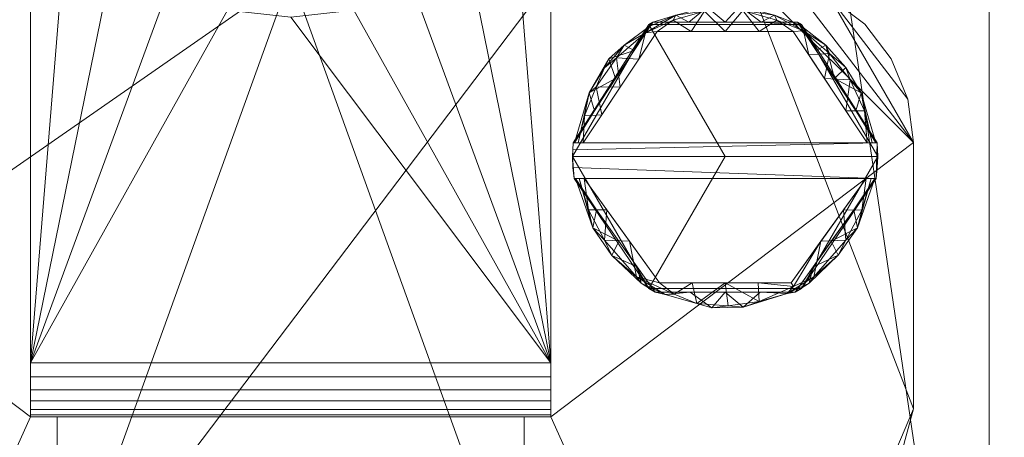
# Model space of a CAD drawing. Header units: millimetres. Extents: x -70 to 70, y -98 to 85.
# Tile 252 of 256: x -15 to 40, y 0 to 24. Entities that reach past the tile are written whole.
import ezdxf

# ---------------------------------------------------------------- set-up
doc = ezdxf.new("R2010")
doc.units = ezdxf.units.MM
doc.layers.add('M-520-M_DRAINAGE_FW', color=2, linetype='Continuous', lineweight=30)

# ---------------------------------------------------------------- blocks, each defined once
blk = doc.blocks.new('FFAS1622-708500ZC0 - Kastello Concealed Shower Mixer W_o U-Box-3842-3D View 1')
at = {"layer": 'M-520-M_DRAINAGE_FW', "lineweight": 9}
mesh = blk.add_polyface(dxfattribs=at)
corners = [(-60, -85), (-67.071, -82.071), (-70, -75), (-70, 75), (-67.071, 82.071), (-60, 85), (60, 85), (67.071, 82.071), (70, 75), (70, -75), (67.071, -82.071), (60, -85)]
mesh.append_faces([[corners[k] for k in face] for face in [(3, 8, 9, 2)]], dxfattribs={"vtx0": -1, "vtx2": -1})
mesh.append_faces([[corners[k] for k in face] for face in [(6, 7, 8, 5), (0, 1, 2, 11)]], dxfattribs={"vtx2": -1})
mesh.append_faces([[corners[k] for k in face] for face in [(3, 4, 5, 8), (9, 10, 11, 2)]], dxfattribs={"vtx2": -1, "vtx3": -1})
mesh = blk.add_polyface(dxfattribs=at)
corners = [(-68.976, -75, 10), (-66.347, -81.347, 10), (-60, -83.976, 10), (60, -83.976, 10), (66.347, -81.347, 10), (68.976, -75, 10), (68.976, 75, 10), (66.347, 81.347, 10), (60, 83.976, 10), (-60, 83.976, 10), (-66.347, 81.347, 10), (-68.976, 75, 10)]
mesh.append_faces([[corners[k] for k in face] for face in [(5, 6, 11, 0)]], dxfattribs={"vtx1": -1, "vtx3": -1})
mesh.append_faces([[corners[k] for k in face] for face in [(9, 10, 11, 6), (3, 4, 5, 0)]], dxfattribs={"vtx2": -1, "vtx3": -1})
mesh.append_faces([[corners[k] for k in face] for face in [(6, 7, 8, 9), (0, 1, 2, 3)]], dxfattribs={"vtx3": -1})
mesh = blk.add_polyface(dxfattribs=at)
corners = [(-38.9, -28.4, -70.8), (-38.9, 36.6, -70.8), (-38.661, 38.412, -70.8), (-37.962, 40.1, -70.8), (-36.85, 41.55, -70.8), (-35.4, 42.662, -70.8), (-33.712, 43.361, -70.8), (-31.9, 43.6, -70.8), (-29.517, 43.6, -70.8), (-29.056, 43.654, -70.8), (-28.62, 43.813, -70.8), (-28.232, 44.068, -70.8), (-27.913, 44.406, -70.8), (-27.681, 44.808, -70.8), (-27.548, 45.253, -70.8), (-27.15, 47.51, -70.8), (-26.417, 49.957, -70.8), (-25.14, 52.169, -70.8), (-23.387, 54.026, -70.8), (-21.254, 55.43, -70.8), (-18.854, 56.303, -70.8), (-16.317, 56.6, -70.8), (16.317, 56.6, -70.8), (18.854, 56.303, -70.8), (21.254, 55.43, -70.8), (23.387, 54.026, -70.8), (25.14, 52.169, -70.8), (26.417, 49.957, -70.8), (27.15, 47.51, -70.8), (27.548, 45.253, -70.8), (27.681, 44.808, -70.8), (27.913, 44.406, -70.8), (28.232, 44.068, -70.8), (28.62, 43.813, -70.8), (29.056, 43.654, -70.8), (29.517, 43.6, -70.8), (31.9, 43.6, -70.8), (33.712, 43.361, -70.8), (35.4, 42.662, -70.8), (36.85, 41.55, -70.8), (37.962, 40.1, -70.8), (38.661, 38.412, -70.8), (38.9, 36.6, -70.8), (38.9, -28.4, -70.8), (38.661, -30.212, -70.8), (37.962, -31.9, -70.8), (36.85, -33.35, -70.8), (35.4, -34.462, -70.8), (33.712, -35.161, -70.8), (31.9, -35.4, -70.8), (-31.9, -35.4, -70.8), (-33.712, -35.161, -70.8), (-35.4, -34.462, -70.8), (-36.85, -33.35, -70.8), (-37.962, -31.9, -70.8), (-38.661, -30.212, -70.8)]
mesh.append_faces([[corners[k] for k in face] for face in [(25, 22, 23, 24)]], dxfattribs={"vtx0": -1})
mesh.append_faces([[corners[k] for k in face] for face in [(34, 42, 33), (9, 1, 8)]], dxfattribs={"vtx0": -1, "vtx1": -1})
mesh.append_faces([[corners[k] for k in face] for face in [(32, 50, 11, 12), (32, 43, 49, 50)]], dxfattribs={"vtx0": -1, "vtx1": -1, "vtx3": -1})
mesh.append_faces([[corners[k] for k in face] for face in [(22, 25, 26), (43, 32, 33, 42), (13, 30, 31), (1, 9, 10, 0), (38, 40, 41, 37), (37, 41, 42, 36), (42, 35, 36), (49, 43, 44, 48), (48, 44, 45, 47), (2, 5, 6, 1), (42, 34, 35)]], dxfattribs={"vtx0": -1, "vtx2": -1})
mesh.append_faces([[corners[k] for k in face] for face in [(22, 29, 30, 13), (0, 10, 11, 50)]], dxfattribs={"vtx0": -1, "vtx2": -1, "vtx3": -1})
mesh.append_faces([[corners[k] for k in face] for face in [(22, 26, 27, 28), (1, 6, 7, 8)]], dxfattribs={"vtx0": -1, "vtx3": -1})
mesh.append_faces([[corners[k] for k in face] for face in [(39, 40, 38), (53, 54, 52)]], dxfattribs={"vtx1": -1})
mesh.append_faces([[corners[k] for k in face] for face in [(28, 29, 22), (17, 18, 21, 16), (15, 16, 21, 14)]], dxfattribs={"vtx1": -1, "vtx2": -1})
mesh.append_faces([[corners[k] for k in face] for face in [(31, 32, 12, 13), (13, 14, 21, 22), (50, 51, 55, 0), (51, 52, 54, 55)]], dxfattribs={"vtx1": -1, "vtx3": -1})
mesh.append_faces([[corners[k] for k in face] for face in [(45, 46, 47), (3, 4, 5, 2)]], dxfattribs={"vtx2": -1})
mesh.append_faces([[corners[k] for k in face] for face in [(18, 19, 20, 21)]], dxfattribs={"vtx3": -1})
mesh = blk.add_polyface(dxfattribs=at)
corners = [(-38.9, -28.4, -62.5), (-38.661, -30.212, -62.5), (-37.962, -31.9, -62.5), (-36.85, -33.35, -62.5), (-35.4, -34.462, -62.5), (-33.712, -35.161, -62.5), (-31.9, -35.4, -62.5), (31.9, -35.4, -62.5), (33.712, -35.161, -62.5), (35.4, -34.462, -62.5), (36.85, -33.35, -62.5), (37.962, -31.9, -62.5), (38.661, -30.212, -62.5), (38.9, -28.4, -62.5), (38.9, 36.6, -62.5), (38.661, 38.412, -62.5), (37.962, 40.1, -62.5), (36.85, 41.55, -62.5), (35.4, 42.662, -62.5), (33.712, 43.361, -62.5), (31.9, 43.6, -62.5), (29.517, 43.6, -62.5), (29.056, 43.654, -62.5), (28.62, 43.813, -62.5), (28.232, 44.068, -62.5), (27.913, 44.406, -62.5), (27.681, 44.808, -62.5), (27.548, 45.253, -62.5), (27.15, 47.51, -62.5), (26.417, 49.957, -62.5), (25.14, 52.169, -62.5), (23.387, 54.026, -62.5), (21.254, 55.43, -62.5), (18.854, 56.303, -62.5), (16.317, 56.6, -62.5), (-16.317, 56.6, -62.5), (-18.854, 56.303, -62.5), (-21.254, 55.43, -62.5), (-23.387, 54.026, -62.5), (-25.14, 52.169, -62.5), (-26.417, 49.957, -62.5), (-27.15, 47.51, -62.5), (-27.548, 45.253, -62.5), (-27.681, 44.808, -62.5), (-27.913, 44.406, -62.5), (-28.232, 44.068, -62.5), (-28.62, 43.813, -62.5), (-29.056, 43.654, -62.5), (-29.517, 43.6, -62.5), (-31.9, 43.6, -62.5), (-33.712, 43.361, -62.5), (-35.4, 42.662, -62.5), (-36.85, 41.55, -62.5), (-37.962, 40.1, -62.5), (-38.661, 38.412, -62.5), (-38.9, 36.6, -62.5)]
mesh.append_faces([[corners[k] for k in face] for face in [(38, 35, 36, 37)]], dxfattribs={"vtx0": -1})
mesh.append_faces([[corners[k] for k in face] for face in [(31, 34, 30), (28, 34, 27)]], dxfattribs={"vtx0": -1, "vtx1": -1})
mesh.append_faces([[corners[k] for k in face] for face in [(7, 13, 24, 6), (45, 6, 24, 44)]], dxfattribs={"vtx0": -1, "vtx1": -1, "vtx2": -1})
mesh.append_faces([[corners[k] for k in face] for face in [(19, 14, 15), (46, 55, 0, 45), (14, 21, 22), (14, 22, 23), (44, 24, 25, 43), (43, 25, 26), (35, 42, 43, 34), (55, 46, 47), (35, 41, 42)]], dxfattribs={"vtx0": -1, "vtx2": -1})
mesh.append_faces([[corners[k] for k in face] for face in [(34, 28, 29, 30)]], dxfattribs={"vtx0": -1, "vtx3": -1})
mesh.append_faces([[corners[k] for k in face] for face in [(10, 11, 9), (4, 5, 2, 3), (53, 54, 51, 52)]], dxfattribs={"vtx1": -1})
mesh.append_faces([[corners[k] for k in face] for face in [(20, 21, 14, 19), (49, 50, 55, 48), (47, 48, 55), (40, 41, 35, 39), (38, 39, 35)]], dxfattribs={"vtx1": -1, "vtx2": -1})
mesh.append_faces([[corners[k] for k in face] for face in [(0, 1, 6, 45), (26, 27, 34, 43)]], dxfattribs={"vtx1": -1, "vtx2": -1, "vtx3": -1})
mesh.append_faces([[corners[k] for k in face] for face in [(11, 12, 8, 9), (12, 13, 7, 8), (15, 16, 18, 19), (13, 14, 23, 24), (5, 6, 1, 2), (50, 51, 54, 55)]], dxfattribs={"vtx1": -1, "vtx3": -1})
mesh.append_faces([[corners[k] for k in face] for face in [(16, 17, 18)]], dxfattribs={"vtx2": -1})
mesh.append_faces([[corners[k] for k in face] for face in [(31, 32, 33, 34)]], dxfattribs={"vtx3": -1})
mesh = blk.add_polyface(dxfattribs=at)
corners = [(38.9, 36.6, -62.5), (38.9, -28.4, -62.5), (38.9, -28.4, -70.8), (38.9, 36.6, -70.8)]
mesh.append_faces([[corners[k] for k in face] for face in [(3, 0, 1, 2)]])
mesh = blk.add_polyface(dxfattribs=at)
corners = [(-14.489, 4.5, -29.5), (14.5, 4.5, -29.5), (14.5, 32.403, -29.5), (12.49, 29.495, -29.5), (9.907, 27.082, -29.5), (6.868, 25.274, -29.5), (3.515, 24.155, -29.5), (0, 23.777, -29.5), (-3.511, 24.154, -29.5), (-6.86, 25.27, -29.5), (-9.896, 27.074, -29.5), (-12.478, 29.481, -29.5), (-14.489, 32.384, -29.5)]
mesh.append_faces([[corners[k] for k in face] for face in [(5, 1, 4), (9, 0, 8)]], dxfattribs={"vtx0": -1, "vtx1": -1})
mesh.append_faces([[corners[k] for k in face] for face in [(1, 5, 6), (1, 6, 7), (0, 9, 10)]], dxfattribs={"vtx0": -1, "vtx2": -1})
mesh.append_faces([[corners[k] for k in face] for face in [(2, 3, 1)]], dxfattribs={"vtx1": -1})
mesh.append_faces([[corners[k] for k in face] for face in [(3, 4, 1), (10, 11, 0)]], dxfattribs={"vtx1": -1, "vtx2": -1})
mesh.append_faces([[corners[k] for k in face] for face in [(7, 8, 0, 1)]], dxfattribs={"vtx1": -1, "vtx3": -1})
mesh.append_faces([[corners[k] for k in face] for face in [(11, 12, 0)]], dxfattribs={"vtx2": -1})
mesh = blk.add_polyface(dxfattribs=at)
corners = [(-14.489, 1.5, -32.5), (-14.489, 1.602, -31.724), (-14.489, 1.902, -31), (-14.489, 2.379, -30.379), (-14.489, 3, -29.902), (-14.489, 3.724, -29.602), (-14.489, 4.5, -29.5), (-14.489, 32.384, -29.5), (-14.489, 32.384, -59.642), (-14.489, 26.1, -59.642), (-14.489, 26.1, -49.021), (-14.489, 1.5, -49.021)]
mesh.append_faces([[corners[k] for k in face] for face in [(5, 0, 1, 4), (10, 6, 7), (0, 5, 6)]], dxfattribs={"vtx0": -1, "vtx2": -1})
mesh.append_faces([[corners[k] for k in face] for face in [(11, 0, 6, 10)]], dxfattribs={"vtx1": -1, "vtx2": -1})
mesh.append_faces([[corners[k] for k in face] for face in [(2, 3, 4, 1), (8, 9, 10, 7)]], dxfattribs={"vtx2": -1})
mesh = blk.add_polyface(dxfattribs=at)
corners = [(14.5, 4.5, -29.5), (14.5, 3.724, -29.602), (14.5, 3, -29.902), (14.5, 2.379, -30.379), (14.5, 1.902, -31), (14.5, 1.602, -31.724), (14.5, 1.5, -32.5), (14.5, 1.5, -49.021), (14.5, 26.1, -49.021), (14.5, 26.1, -59.642), (14.5, 32.403, -59.642), (14.5, 32.403, -29.5)]
mesh.append_faces([[corners[k] for k in face] for face in [(8, 11, 0, 7)]], dxfattribs={"vtx0": -1, "vtx2": -1})
mesh.append_faces([[corners[k] for k in face] for face in [(0, 1, 6, 7), (5, 6, 1, 2)]], dxfattribs={"vtx1": -1, "vtx3": -1})
mesh.append_faces([[corners[k] for k in face] for face in [(8, 9, 10, 11), (2, 3, 4, 5)]], dxfattribs={"vtx3": -1})
mesh = blk.add_polyface(dxfattribs=at)
corners = [(-27.025, -26.335, -49.021), (-26.364, -27.919, -49.021), (-25.316, -29.278, -49.021), (-23.952, -30.321, -49.021), (-22.366, -30.977, -49.021), (-20.664, -31.2, -49.021), (20.664, -31.2, -49.021), (22.366, -30.977, -49.021), (23.952, -30.321, -49.021), (25.316, -29.278, -49.021), (26.364, -27.919, -49.021), (27.025, -26.335, -49.021), (34.7, 1.94, -49.021), (34.7, 16.789, -49.021), (34.383, 19.199, -49.021), (33.453, 21.444, -49.021), (31.973, 23.373, -49.021), (30.045, 24.852, -49.021), (27.799, 25.783, -49.021), (25.389, 26.1, -49.021), (14.5, 26.1, -49.021), (14.5, 1.5, -49.021), (13, 1.5, -49.021), (13, -24.797, -49.021), (-13, -24.797, -49.021), (-13, 1.5, -49.021), (-14.489, 1.5, -49.021), (-14.489, 26.1, -49.021), (-25.389, 26.1, -49.021), (-27.799, 25.783, -49.021), (-30.045, 24.852, -49.021), (-31.973, 23.373, -49.021), (-33.453, 21.444, -49.021), (-34.383, 19.199, -49.021), (-34.7, 16.789, -49.021), (-34.7, 1.94, -49.021)]
mesh.append_faces([[corners[k] for k in face] for face in [(10, 7, 8, 9)]], dxfattribs={"vtx0": -1})
mesh.append_faces([[corners[k] for k in face] for face in [(11, 7, 10), (21, 13, 19, 20), (28, 34, 26, 27)]], dxfattribs={"vtx0": -1, "vtx1": -1})
mesh.append_faces([[corners[k] for k in face] for face in [(24, 0, 5, 6)]], dxfattribs={"vtx0": -1, "vtx1": -1, "vtx3": -1})
mesh.append_faces([[corners[k] for k in face] for face in [(6, 23, 24), (13, 18, 19)]], dxfattribs={"vtx0": -1, "vtx2": -1})
mesh.append_faces([[corners[k] for k in face] for face in [(21, 11, 12, 13), (34, 28, 29, 30)]], dxfattribs={"vtx0": -1, "vtx3": -1})
mesh.append_faces([[corners[k] for k in face] for face in [(3, 4, 1, 2)]], dxfattribs={"vtx1": -1})
mesh.append_faces([[corners[k] for k in face] for face in [(35, 0, 26, 34)]], dxfattribs={"vtx1": -1, "vtx2": -1})
mesh.append_faces([[corners[k] for k in face] for face in [(6, 7, 11, 23)]], dxfattribs={"vtx1": -1, "vtx2": -1, "vtx3": -1})
mesh.append_faces([[corners[k] for k in face] for face in [(4, 5, 0, 1), (13, 14, 17, 18), (33, 34, 30, 31)]], dxfattribs={"vtx1": -1, "vtx3": -1})
mesh.append_faces([[corners[k] for k in face] for face in [(31, 32, 33)]], dxfattribs={"vtx2": -1})
mesh.append_faces([[corners[k] for k in face] for face in [(21, 22, 23, 11), (24, 25, 26, 0)]], dxfattribs={"vtx2": -1, "vtx3": -1})
mesh.append_faces([[corners[k] for k in face] for face in [(14, 15, 16, 17)]], dxfattribs={"vtx3": -1})
mesh = blk.add_polyface(dxfattribs=at)
corners = [(-27.025, -26.335, -62.5), (-34.7, 1.94, -62.5), (-34.7, 16.789, -62.5), (-34.383, 19.199, -62.5), (-33.453, 21.444, -62.5), (-31.973, 23.373, -62.5), (-30.045, 24.852, -62.5), (-27.799, 25.783, -62.5), (-25.389, 26.1, -62.5), (0, 26.1, -62.5), (25.389, 26.1, -62.5), (27.799, 25.783, -62.5), (30.045, 24.852, -62.5), (31.973, 23.373, -62.5), (33.453, 21.444, -62.5), (34.383, 19.199, -62.5), (34.7, 16.789, -62.5), (34.7, 1.94, -62.5), (27.025, -26.335, -62.5), (26.364, -27.919, -62.5), (25.316, -29.278, -62.5), (23.952, -30.321, -62.5), (22.366, -30.977, -62.5), (20.664, -31.2, -62.5), (-20.664, -31.2, -62.5), (-22.366, -30.977, -62.5), (-23.952, -30.321, -62.5), (-25.316, -29.278, -62.5), (-26.364, -27.919, -62.5)]
mesh.append_faces([[corners[k] for k in face] for face in [(18, 23, 17), (17, 10, 16)]], dxfattribs={"vtx0": -1, "vtx1": -1})
mesh.append_faces([[corners[k] for k in face] for face in [(6, 2, 3), (12, 15, 16), (25, 28, 0, 24)]], dxfattribs={"vtx0": -1, "vtx2": -1})
mesh.append_faces([[corners[k] for k in face] for face in [(24, 0, 1, 9)]], dxfattribs={"vtx0": -1, "vtx2": -1, "vtx3": -1})
mesh.append_faces([[corners[k] for k in face] for face in [(16, 10, 11, 12), (2, 6, 7, 8)]], dxfattribs={"vtx0": -1, "vtx3": -1})
mesh.append_faces([[corners[k] for k in face] for face in [(23, 24, 9)]], dxfattribs={"vtx1": -1, "vtx2": -1})
mesh.append_faces([[corners[k] for k in face] for face in [(9, 10, 17, 23)]], dxfattribs={"vtx1": -1, "vtx2": -1, "vtx3": -1})
mesh.append_faces([[corners[k] for k in face] for face in [(8, 9, 1, 2), (18, 19, 22, 23)]], dxfattribs={"vtx1": -1, "vtx3": -1})
mesh.append_faces([[corners[k] for k in face] for face in [(13, 14, 15, 12), (26, 27, 28, 25)]], dxfattribs={"vtx2": -1})
mesh.append_faces([[corners[k] for k in face] for face in [(3, 4, 5, 6), (19, 20, 21, 22)]], dxfattribs={"vtx3": -1})
mesh = blk.add_polyface(dxfattribs=at)
corners = [(25.389, 26.1, -49.021), (27.799, 25.783, -49.021), (30.045, 24.852, -49.021), (31.973, 23.373, -49.021), (33.453, 21.444, -49.021), (34.383, 19.199, -49.021), (34.7, 16.789, -49.021), (34.7, 16.789, -62.5), (34.383, 19.199, -62.5), (33.453, 21.444, -62.5), (31.973, 23.373, -62.5), (30.045, 24.852, -62.5), (27.799, 25.783, -62.5), (25.389, 26.1, -62.5)]
mesh.append_faces([[corners[k] for k in face] for face in [(7, 8, 5, 6), (0, 1, 12, 13)]], dxfattribs={"vtx1": -1})
mesh.append_faces([[corners[k] for k in face] for face in [(8, 9, 4, 5), (3, 4, 9, 10), (10, 11, 2, 3), (11, 12, 1, 2)]], dxfattribs={"vtx1": -1, "vtx3": -1})
mesh = blk.add_polyface(dxfattribs=at)
corners = [(32.665, 16.767, -30.059), (28.226, 23.486, -30.059), (20.174, 23.486, -30.059), (15.735, 16.767, -30.059), (15.81, 16.767, -29.779), (16.017, 16.767, -29.574), (16.296, 16.767, -29.5), (20.414, 22.98, -29.5), (27.984, 22.981, -29.5), (32.104, 16.767, -29.5), (32.383, 16.767, -29.574), (32.59, 16.767, -29.779), (18.101, 20.349, -30.059), (18.355, 19.874, -29.5), (29.73, 20.349, -29.5), (30.299, 20.349, -30.059), (16.622, 19.561, -29.705), (31.778, 19.561, -29.705), (18.583, 22.216, -29.71), (29.817, 22.216, -29.71), (17.326, 18.321, -29.5), (30.917, 18.558, -29.5), (24.2, 23.486, -30.059), (26.949, 23.875, -29.669), (24.199, 22.981, -29.5), (21.452, 23.875, -29.669), (17.013, 19.889, -29.55), (18.155, 21.5, -29.55), (19.76, 22.907, -29.569), (19.384, 21.427, -29.5), (31.168, 20.286, -29.554), (31.97, 18.55, -29.553), (30.01, 21.751, -29.551), (28.56, 23.006, -29.595), (28.386, 23.317, -29.788), (28.857, 21.665, -29.5), (16.371, 18.279, -29.542), (17.487, 20.94, -29.662), (19.138, 21.918, -30.059), (17.721, 21.44, -29.851), (26.092, 22.981, -29.5), (25.182, 24.146, -29.566), (25.01, 24.387, -29.781), (23.054, 24.106, -29.557), (26.213, 23.486, -30.059), (22.187, 23.486, -30.059), (22.306, 22.98, -29.5), (27.089, 23.609, -29.536), (21.309, 23.608, -29.536), (23.207, 24.328, -29.722), (19.964, 23.242, -29.725), (30.922, 20.966, -29.686), (16.918, 18.558, -30.059), (31.482, 18.558, -30.059), (29.262, 21.918, -30.059)]
mesh.append_faces([[corners[k] for k in face] for face in [(4, 52, 3), (53, 11, 0)]], dxfattribs={"vtx0": -1})
mesh.append_faces([[corners[k] for k in face] for face in [(21, 30, 14), (11, 17, 10), (13, 26, 20), (10, 31, 9), (9, 31, 21), (35, 33, 8), (6, 36, 5), (45, 49, 22), (46, 48, 7), (38, 50, 2)]], dxfattribs={"vtx0": -1, "vtx1": -1})
mesh.append_faces([[corners[k] for k in face] for face in [(43, 49, 25), (52, 4, 16), (37, 39, 16), (27, 28, 18), (34, 23, 33), (21, 31, 30), (17, 30, 31), (15, 19, 51), (32, 14, 30), (20, 26, 36), (50, 38, 18), (18, 37, 27), (48, 43, 25), (26, 27, 37), (11, 53, 17), (33, 32, 19), (23, 44, 42), (28, 50, 18), (23, 47, 33), (45, 25, 49), (26, 13, 27), (36, 16, 5), (29, 28, 27), (48, 28, 7), (50, 28, 25), (17, 51, 30), (30, 51, 32), (17, 31, 10), (19, 34, 33), (33, 35, 32), (40, 47, 41), (16, 36, 26), (34, 19, 54), (37, 18, 39), (26, 37, 16), (38, 39, 18), (16, 39, 12), (42, 41, 23), (43, 24, 41), (49, 41, 42), (33, 47, 8), (23, 34, 44), (41, 47, 23), (43, 48, 46), (28, 48, 25), (41, 49, 43), (49, 42, 22), (25, 2, 50), (15, 51, 17), (32, 51, 19)]], dxfattribs={"vtx0": -1, "vtx1": -1, "vtx2": -1})
mesh.append_faces([[corners[k] for k in face] for face in [(19, 15, 54), (36, 6, 20), (16, 4, 5), (28, 29, 7), (27, 13, 29), (25, 45, 2), (39, 38, 12), (16, 12, 52)]], dxfattribs={"vtx0": -1, "vtx2": -1})
mesh.append_faces([[corners[k] for k in face] for face in [(54, 1, 34), (24, 40, 41), (35, 14, 32), (40, 8, 47), (1, 44, 34), (44, 22, 42), (46, 24, 43), (53, 15, 17)]], dxfattribs={"vtx1": -1, "vtx2": -1})
mesh = blk.add_polyface(dxfattribs=at)
corners = [(32.7, 16, -49.021), (28.45, 23.361, -49.021), (19.95, 23.361, -49.021), (15.7, 16, -49.021), (15.7, 16, -31.511), (15.709, 16.384, -31.511), (15.735, 16.767, -31.511), (15.735, 16.767, -30.059), (20.174, 23.486, -30.059), (28.226, 23.486, -30.059), (32.665, 16.767, -30.059), (32.665, 16.767, -31.511), (32.691, 16.384, -31.511), (32.7, 16, -31.511)]
mesh.append_faces([[corners[k] for k in face] for face in [(11, 9, 10), (0, 12, 13)]], dxfattribs={"vtx0": -1})
mesh.append_faces([[corners[k] for k in face] for face in [(6, 3, 5), (3, 6, 2), (1, 11, 0), (12, 0, 11)]], dxfattribs={"vtx0": -1, "vtx1": -1})
mesh.append_faces([[corners[k] for k in face] for face in [(6, 8, 2), (11, 1, 9)]], dxfattribs={"vtx0": -1, "vtx1": -1, "vtx2": -1})
mesh.append_faces([[corners[k] for k in face] for face in [(1, 2, 8, 9)]], dxfattribs={"vtx1": -1, "vtx3": -1})
mesh.append_faces([[corners[k] for k in face] for face in [(6, 7, 8), (3, 4, 5)]], dxfattribs={"vtx2": -1})
mesh = blk.add_polyface(dxfattribs=at)
corners = [(15.7, 16, -49.021), (19.95, 23.361, -49.021), (28.45, 23.361, -49.021), (32.7, 16, -49.021), (24.2, 16, -49.021)]
mesh.append_faces([[corners[k] for k in face] for face in [(0, 1, 4)]], dxfattribs={"vtx1": -1})
mesh.append_faces([[corners[k] for k in face] for face in [(2, 3, 4, 1)]], dxfattribs={"vtx2": -1})
mesh = blk.add_polyface(dxfattribs=at)
corners = [(32.104, 16.767, -29.5), (27.984, 22.981, -29.5), (20.414, 22.98, -29.5), (16.296, 16.767, -29.5)]
mesh.append_faces([[corners[k] for k in face] for face in [(2, 3, 0, 1)]])
mesh = blk.add_polyface(dxfattribs=at)
corners = [(15.787, 14.787, -31.511), (32.613, 14.787, -31.511), (32.678, 15.392, -31.511), (32.7, 16, -31.511), (32.691, 16.384, -31.511), (32.665, 16.767, -31.511), (15.735, 16.767, -31.511), (15.709, 16.384, -31.511), (15.7, 16, -31.511), (15.722, 15.392, -31.511)]
mesh.append_faces([[corners[k] for k in face] for face in [(9, 1, 5, 7)]], dxfattribs={"vtx0": -1, "vtx1": -1, "vtx2": -1, "vtx3": -1})
mesh.append_faces([[corners[k] for k in face] for face in [(5, 1, 2, 3)]], dxfattribs={"vtx0": -1, "vtx3": -1})
mesh.append_faces([[corners[k] for k in face] for face in [(4, 5, 3), (8, 9, 7), (0, 1, 9)]], dxfattribs={"vtx1": -1})
mesh.append_faces([[corners[k] for k in face] for face in [(5, 6, 7)]], dxfattribs={"vtx2": -1})
mesh = blk.add_polyface(dxfattribs=at)
corners = [(15.735, 16.767, -31.511), (32.665, 16.767, -31.511), (32.665, 16.767, -30.059), (32.59, 16.767, -29.779), (32.383, 16.767, -29.574), (32.104, 16.767, -29.5), (16.296, 16.767, -29.5), (16.017, 16.767, -29.574), (15.81, 16.767, -29.779), (15.735, 16.767, -30.059)]
mesh.append_faces([[corners[k] for k in face] for face in [(5, 1, 2, 4)]], dxfattribs={"vtx0": -1, "vtx2": -1})
mesh.append_faces([[corners[k] for k in face] for face in [(3, 4, 2), (8, 9, 7)]], dxfattribs={"vtx1": -1})
mesh.append_faces([[corners[k] for k in face] for face in [(0, 1, 5, 6), (9, 0, 6, 7)]], dxfattribs={"vtx1": -1, "vtx3": -1})
mesh = blk.add_polyface(dxfattribs=at)
corners = [(34.7, 16.789, -49.021), (34.7, 1.94, -49.021), (34.7, 1.94, -62.5), (34.7, 16.789, -62.5)]
mesh.append_faces([[corners[k] for k in face] for face in [(3, 0, 1, 2)]])
mesh = blk.add_polyface(dxfattribs=at)
corners = [(15.7, 16, -49.021), (19.95, 8.639, -49.021), (28.45, 8.639, -49.021), (32.7, 16, -49.021), (32.7, 16, -31.511), (32.678, 15.392, -31.511), (32.613, 14.787, -31.511), (32.613, 14.787, -30.059), (28.094, 8.444, -30.059), (20.306, 8.444, -30.059), (15.787, 14.787, -30.059), (15.787, 14.787, -31.511), (15.722, 15.392, -31.511), (15.7, 16, -31.511)]
mesh.append_faces([[corners[k] for k in face] for face in [(11, 9, 10), (0, 12, 13)]], dxfattribs={"vtx0": -1})
mesh.append_faces([[corners[k] for k in face] for face in [(6, 3, 5), (3, 6, 2), (1, 11, 0), (12, 0, 11)]], dxfattribs={"vtx0": -1, "vtx1": -1})
mesh.append_faces([[corners[k] for k in face] for face in [(6, 8, 2), (11, 1, 9)]], dxfattribs={"vtx0": -1, "vtx1": -1, "vtx2": -1})
mesh.append_faces([[corners[k] for k in face] for face in [(1, 2, 8, 9)]], dxfattribs={"vtx1": -1, "vtx3": -1})
mesh.append_faces([[corners[k] for k in face] for face in [(6, 7, 8), (3, 4, 5)]], dxfattribs={"vtx2": -1})
mesh = blk.add_polyface(dxfattribs=at)
corners = [(32.7, 16, -49.021), (28.45, 8.639, -49.021), (19.95, 8.639, -49.021), (15.7, 16, -49.021), (24.2, 16, -49.021)]
mesh.append_faces([[corners[k] for k in face] for face in [(2, 3, 4)]], dxfattribs={"vtx2": -1})
mesh.append_faces([[corners[k] for k in face] for face in [(4, 0, 1, 2)]], dxfattribs={"vtx3": -1})
mesh = blk.add_polyface(dxfattribs=at)
corners = [(32.613, 14.787, -31.511), (15.787, 14.787, -31.511), (15.787, 14.787, -30.059), (15.864, 14.787, -29.778), (16.071, 14.787, -29.574), (16.352, 14.787, -29.5), (32.048, 14.787, -29.5), (32.329, 14.787, -29.574), (32.536, 14.787, -29.778), (32.613, 14.787, -30.059)]
mesh.append_faces([[corners[k] for k in face] for face in [(9, 6, 7, 8)]], dxfattribs={"vtx0": -1})
mesh.append_faces([[corners[k] for k in face] for face in [(6, 1, 5)]], dxfattribs={"vtx0": -1, "vtx1": -1})
mesh.append_faces([[corners[k] for k in face] for face in [(2, 4, 5, 1)]], dxfattribs={"vtx0": -1, "vtx2": -1})
mesh.append_faces([[corners[k] for k in face] for face in [(6, 9, 0, 1)]], dxfattribs={"vtx0": -1, "vtx3": -1})
mesh.append_faces([[corners[k] for k in face] for face in [(3, 4, 2)]], dxfattribs={"vtx1": -1})
mesh = blk.add_polyface(dxfattribs=at)
corners = [(15.787, 14.787, -30.059), (20.306, 8.444, -30.059), (28.094, 8.444, -30.059), (32.613, 14.787, -30.059), (32.536, 14.787, -29.778), (32.329, 14.787, -29.574), (32.048, 14.787, -29.5), (27.87, 8.958, -29.5), (20.535, 8.955, -29.5), (16.352, 14.787, -29.5), (16.071, 14.787, -29.574), (15.864, 14.787, -29.778), (30.115, 11.28, -30.059), (29.537, 11.283, -29.5), (18.865, 11.284, -29.5), (18.285, 11.28, -30.059), (31.575, 12.036, -29.704), (16.825, 12.036, -29.704), (29.149, 9.298, -29.659), (24.2, 8.444, -30.059), (24.203, 8.957, -29.5), (19.254, 9.296, -29.659), (30.792, 13.035, -29.5), (17.608, 13.036, -29.5), (26.092, 7.914, -29.634), (22.631, 7.813, -29.664), (30.922, 11.339, -29.554), (17.478, 11.339, -29.554), (31.82, 13.019, -29.555), (16.581, 13.027, -29.553), (30.505, 10.496, -29.7), (29.104, 9.862, -30.059), (28.877, 8.948, -29.856), (26.147, 8.444, -30.059), (27.65, 8.363, -29.714), (28.012, 8.754, -29.557), (25.21, 7.61, -29.829), (17.896, 10.494, -29.7), (19.296, 9.862, -30.059), (19.523, 8.948, -29.856), (22.253, 8.444, -30.059), (20.851, 8.32, -29.711), (21.356, 8.336, -29.551), (22.369, 8.956, -29.5), (24.371, 7.675, -29.654), (23.462, 7.576, -29.842), (31.364, 13.034, -30.059), (17.036, 13.034, -30.059), (26.036, 8.957, -29.5)]
mesh.append_faces([[corners[k] for k in face] for face in [(47, 11, 0)]], dxfattribs={"vtx0": -1})
mesh.append_faces([[corners[k] for k in face] for face in [(11, 17, 10), (14, 21, 8), (7, 35, 13), (48, 35, 7), (13, 26, 22), (10, 29, 9), (6, 28, 5), (9, 29, 23), (12, 30, 31), (40, 41, 1), (1, 39, 38), (43, 25, 20)]], dxfattribs={"vtx0": -1, "vtx1": -1})
mesh.append_faces([[corners[k] for k in face] for face in [(21, 41, 42), (46, 4, 16), (34, 35, 24), (30, 16, 26), (24, 20, 44), (45, 19, 36), (18, 30, 26), (37, 21, 27), (11, 47, 17), (26, 16, 28), (34, 32, 18), (17, 27, 29), (21, 14, 27), (45, 41, 40), (44, 20, 25), (25, 43, 42), (21, 39, 41), (18, 26, 13), (28, 16, 5), (29, 27, 23), (27, 17, 37), (22, 26, 28), (17, 29, 10), (32, 30, 18), (12, 16, 30), (30, 32, 31), (35, 34, 18), (32, 34, 2), (34, 24, 36), (13, 35, 18), (34, 36, 33), (44, 36, 24), (17, 15, 37), (39, 37, 38), (37, 39, 21), (41, 39, 1), (42, 41, 25), (35, 48, 24), (21, 42, 8), (45, 44, 25), (44, 45, 36), (45, 25, 41)]], dxfattribs={"vtx0": -1, "vtx1": -1, "vtx2": -1})
mesh.append_faces([[corners[k] for k in face] for face in [(32, 2, 31), (16, 4, 5), (27, 14, 23), (37, 15, 38), (34, 33, 2), (36, 19, 33), (16, 12, 46)]], dxfattribs={"vtx0": -1, "vtx2": -1})
mesh.append_faces([[corners[k] for k in face] for face in [(6, 22, 28), (40, 19, 45), (43, 8, 42), (47, 15, 17), (48, 20, 24)]], dxfattribs={"vtx1": -1, "vtx2": -1})
mesh.append_faces([[corners[k] for k in face] for face in [(46, 3, 4)]], dxfattribs={"vtx2": -1})
mesh = blk.add_polyface(dxfattribs=at)
corners = [(16.352, 14.787, -29.5), (20.535, 8.955, -29.5), (27.87, 8.958, -29.5), (32.048, 14.787, -29.5)]
mesh.append_faces([[corners[k] for k in face] for face in [(3, 0, 1, 2)]])
mesh = blk.add_polyface(dxfattribs=at)
corners = [(14.5, 1.5, -32.5), (14.5, 1.602, -31.724), (14.5, 1.902, -31), (14.5, 2.379, -30.379), (14.5, 3, -29.902), (14.5, 3.724, -29.602), (14.5, 4.5, -29.5), (-14.489, 4.5, -29.5), (-14.489, 3.724, -29.602), (-14.489, 3, -29.902), (-14.489, 2.379, -30.379), (-14.489, 1.902, -31), (-14.489, 1.602, -31.724), (-14.489, 1.5, -32.5)]
mesh.append_faces([[corners[k] for k in face] for face in [(7, 8, 5, 6), (0, 1, 12, 13)]], dxfattribs={"vtx1": -1})
mesh.append_faces([[corners[k] for k in face] for face in [(8, 9, 4, 5), (3, 4, 9, 10), (10, 11, 2, 3), (11, 12, 1, 2)]], dxfattribs={"vtx1": -1, "vtx3": -1})
mesh = blk.add_polyface(dxfattribs=at)
corners = [(34.7, 1.94, -49.021), (27.025, -26.335, -49.021), (27.025, -26.335, -62.5), (34.7, 1.94, -62.5)]
mesh.append_faces([[corners[k] for k in face] for face in [(0, 1, 2, 3)]])
mesh = blk.add_polyface(dxfattribs=at)
corners = [(14.5, 1.5, -32.5), (-14.489, 1.5, -32.5), (-14.489, 1.5, -49.021), (-13, 1.5, -49.021), (-13, 1.5, -33), (13, 1.5, -33), (13, 1.5, -49.021), (14.5, 1.5, -49.021)]
mesh.append_faces([[corners[k] for k in face] for face in [(4, 1, 2, 3)]], dxfattribs={"vtx0": -1})
mesh.append_faces([[corners[k] for k in face] for face in [(5, 0, 1, 4)]], dxfattribs={"vtx0": -1, "vtx2": -1})
mesh.append_faces([[corners[k] for k in face] for face in [(7, 0, 5, 6)]], dxfattribs={"vtx1": -1})
mesh = blk.add_polyface(dxfattribs=at)
corners = [(-13, -24.797, -49.021), (-13, -24.797, -33), (-13, 1.5, -33), (-13, 1.5, -49.021)]
mesh.append_faces([[corners[k] for k in face] for face in [(3, 0, 1, 2)]])
mesh = blk.add_polyface(dxfattribs=at)
corners = [(-13, -24.797, -33), (13, -24.797, -33), (13, 1.5, -33), (-13, 1.5, -33)]
mesh.append_faces([[corners[k] for k in face] for face in [(1, 2, 3, 0)]])
mesh = blk.add_polyface(dxfattribs=at)
corners = [(13, -24.797, -33), (13, -24.797, -49.021), (13, 1.5, -49.021), (13, 1.5, -33)]
mesh.append_faces([[corners[k] for k in face] for face in [(1, 2, 3, 0)]])

msp = doc.modelspace()

# ---------------------------------------------------------------- block references
at = {"layer": 'M-520-M_DRAINAGE_FW', "lineweight": 9}
msp.add_blockref('FFAS1622-708500ZC0 - Kastello Concealed Shower Mixer W_o U-Box-3842-3D View 1', (0, 0), dxfattribs=at)

doc.saveas('drawing.dxf')
